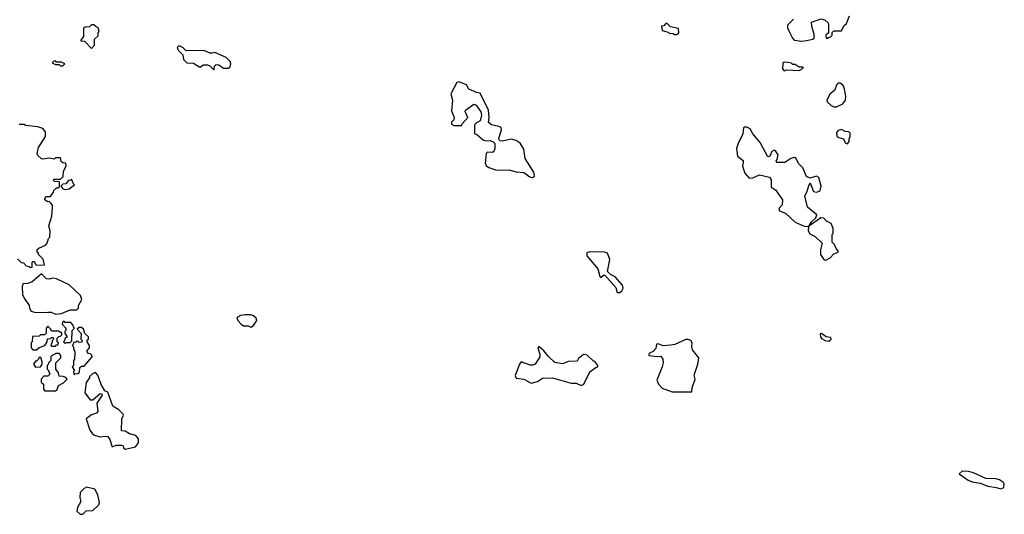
# Model space of a CAD drawing. Extents: x 1861455 to 2058065, y 200073 to 437907.
# Tile 178 of 256: x 2027359 to 2035262, y 279270 to 283240. Entities that reach past the tile are written whole.
import ezdxf

# ---------------------------------------------------------------- set-up
doc = ezdxf.new("R2010")
doc.units = 0

msp = doc.modelspace()

# ---------------------------------------------------------------- linework, layer by layer
at = {"layer": '0CON05XD'}
for points in [[(2033635, 283068), (2033675, 283073.8), (2033726.4, 283083.6), (2033737, 283093), (2033736.7, 283125), (2033717.5, 283185), (2033715, 283220), (2033793, 283247), (2033825, 283237.5), (2033847.5, 283215), (2033851.7, 283201.7), (2033850, 283135), (2033830, 283115), (2033831.7, 283091.7), (2033845, 283090), (2033851.7, 283098.3), (2033868.3, 283101.7), (2033880, 283115), (2033881.7, 283138.3), (2033895, 283150), (2033955, 283150), (2033975, 283190), (2033995, 283210), (2034019.3, 283270.7)], [(2027935, 283010), (2027960, 283035), (2027960, 283085), (2027988.3, 283111.7), (2027990, 283135), (2027997.5, 283145), (2027990, 283175), (2027971.7, 283181.7), (2027955, 283200), (2027935, 283200), (2027918.3, 283181.7), (2027885, 283180), (2027871.7, 283168.3), (2027870, 283105), (2027850, 283075), (2027850, 283070), (2027878.3, 283068.3), (2027935, 283010)], [(2032635, 283120), (2032650, 283135), (2032648.3, 283168.3), (2032583, 283183), (2032555, 283210), (2032545, 283210), (2032528.3, 283191.7), (2032511.7, 283188.3), (2032515, 283152.5), (2032565, 283140), (2032573, 283133), (2032605, 283130), (2032615, 283120), (2032635, 283120)], [(2033570, 283245), (2033522.5, 283195), (2033522.5, 283175), (2033536.7, 283145), (2033561.7, 283091.7), (2033575, 283076.7), (2033635, 283068)], [(2028920, 282840), (2028921.7, 282868.3), (2028935, 282880), (2028957, 282877), (2028995, 282850), (2029035, 282850), (2029048.3, 282861.7), (2029052.5, 282885), (2029047.5, 282905), (2029015, 282937.5), (2028925, 282977.5), (2028905, 282970), (2028885, 282972.5), (2028845, 282990), (2028815, 282992.5), (2028695, 282990), (2028670, 283015), (2028646.4, 283026.4), (2028633, 283027), (2028623, 283017), (2028630, 282995), (2028668.3, 282958.3), (2028675, 282920), (2028700, 282895), (2028755, 282890), (2028805, 282860), (2028833, 282877), (2028867, 282877), (2028885, 282870), (2028915, 282840), (2028920, 282840)], [(2027705, 282870), (2027720, 282885), (2027695, 282900), (2027655, 282900), (2027648.3, 282908.3), (2027635, 282910), (2027620, 282895), (2027645, 282880), (2027675, 282880), (2027685, 282870), (2027705, 282870)], [(2033495, 282830), (2033515, 282837.5), (2033615, 282832.5), (2033638.3, 282841.7), (2033650, 282855), (2033645, 282860), (2033615, 282860), (2033585, 282880), (2033565, 282880), (2033555, 282890), (2033525, 282897.5), (2033495, 282900), (2033485, 282890), (2033482.5, 282845), (2033495, 282830)], [(2031475, 281974), (2031490, 281985), (2031486, 282015), (2031416.1, 282126.1), (2031405, 282200), (2031375, 282250), (2031345, 282271.2), (2031305, 282280), (2031235, 282266.2), (2031216.7, 282266.7), (2031206.4, 282276.4), (2031203.9, 282286.1), (2031226, 282355), (2031223.6, 282373.6), (2031205, 282383.8), (2031146.1, 282396.1), (2031122.5, 282415), (2031126.7, 282455), (2031122.5, 282515), (2031055, 282650), (2031025, 282656), (2030965, 282683.3), (2030945, 282716.7), (2030885, 282740), (2030867.5, 282735), (2030820, 282645), (2030833.2, 282593.2), (2030825, 282507.5), (2030846.1, 282453.9), (2030843, 282437), (2030825, 282417.5), (2030825, 282402.5), (2030845, 282391.2), (2030905, 282390), (2030910, 282405), (2030956.7, 282455), (2030933.6, 282503.6), (2030937.5, 282515), (2031005, 282563.3), (2031023.9, 282553.9), (2031061.4, 282501.4), (2031065.9, 282474.1), (2031055, 282427.5), (2031025, 282412.5), (2031010, 282395), (2031010, 282325), (2031025, 282320), (2031083, 282273), (2031105, 282267.5), (2031135, 282270), (2031160.4, 282260.5), (2031173.8, 282245), (2031173.6, 282206.4), (2031165, 282182.5), (2031155, 282173.3), (2031115, 282176), (2031102.5, 282165), (2031096.1, 282086.1), (2031106.1, 282066.1), (2031124.1, 282054.1), (2031185, 282033.3), (2031285, 282033.8), (2031345, 282019.2), (2031405, 282014), (2031455, 281980), (2031475, 281974)], [(2033915, 282540), (2033965.8, 282564.2), (2033988.6, 282595), (2033989.2, 282625), (2033975.7, 282695.7), (2033966.2, 282715), (2033945, 282730.8), (2033930, 282730), (2033918.9, 282721.1), (2033898.3, 282671.7), (2033863.3, 282645), (2033837.5, 282595), (2033840, 282580), (2033871.7, 282551.7), (2033895, 282540), (2033915, 282540)], [(2027341.7, 281321.7), (2027371.7, 281291.7), (2027388.3, 281288.3), (2027410, 281265), (2027435, 281260), (2027445, 281250), (2027460, 281255), (2027460, 281295), (2027465, 281300), (2027478.3, 281298.3), (2027481.7, 281281.7), (2027495, 281270), (2027558.3, 281271.7), (2027547, 281317), (2027510, 281355), (2027510, 281365), (2027500, 281375), (2027500, 281395), (2027513, 281407), (2027565, 281430), (2027580, 281445), (2027590, 281485), (2027600, 281495), (2027602.5, 281545), (2027592.5, 281585), (2027616.4, 281663.6), (2027622.5, 281735), (2027621.7, 281751.7), (2027608.3, 281768.3), (2027595, 281780), (2027585, 281777.5), (2027570, 281785), (2027560, 281795), (2027560, 281805), (2027575, 281820), (2027605, 281820), (2027630, 281855), (2027631.7, 281868.3), (2027655, 281890), (2027665, 281890), (2027678.3, 281901.7), (2027678.3, 281938.3), (2027635, 281940), (2027630, 281955), (2027635, 281960), (2027685, 281960), (2027708.3, 281981.7), (2027710, 282025), (2027732.5, 282065), (2027728.3, 282088.3), (2027705, 282090), (2027691.7, 282101.7), (2027685, 282130), (2027645, 282130), (2027635, 282120), (2027595, 282127.5), (2027545, 282120), (2027535, 282122.5), (2027505, 282150), (2027500, 282165), (2027510, 282215), (2027566.4, 282303.6), (2027565, 282340), (2027545, 282367.5), (2027505, 282380), (2027405, 282390), (2027395, 282400), (2027355, 282400)], [(2033685, 281580), (2033700, 281590), (2033715, 281617.5), (2033749.3, 281650.7), (2033757, 281673), (2033683.3, 281735), (2033660.8, 281825), (2033678.6, 281855), (2033692.7, 281907.3), (2033705, 281930), (2033731.1, 281861.1), (2033755, 281854.4), (2033783.8, 281866.2), (2033793.3, 281905), (2033774.6, 281974.5), (2033755, 281982.9), (2033705, 281967.5), (2033675, 281981.2), (2033645, 282050), (2033610, 282085), (2033592.5, 282125), (2033585, 282130), (2033575, 282133.3), (2033550, 282125), (2033500, 282095), (2033440, 282095), (2033430, 282105), (2033442.5, 282127.5), (2033446.4, 282156.4), (2033426.4, 282186.4), (2033415, 282192.5), (2033397, 282183), (2033380, 282145), (2033365, 282140), (2033303.6, 282253.6), (2033243.9, 282323.9), (2033223, 282363), (2033195, 282377.5), (2033175, 282377.5), (2033168.3, 282371.7), (2033163.3, 282325), (2033125, 282247.5), (2033112, 282205), (2033120, 282145), (2033165, 282110), (2033167.5, 282095), (2033160, 282065), (2033179.3, 282009.3), (2033215, 281967.5), (2033245, 281970), (2033296.4, 281993.6), (2033376.7, 281975), (2033391.2, 281955), (2033390, 281895), (2033425, 281873.3), (2033481.2, 281795), (2033480, 281755), (2033452.5, 281725), (2033457.5, 281705), (2033506.1, 281686.1), (2033583.8, 281613.8), (2033655, 281583.3), (2033685, 281580)], [(2034005, 282243.8), (2034016.4, 282263.6), (2034017.5, 282285), (2034026.4, 282303.6), (2034025, 282330), (2034015, 282340), (2033985, 282342.5), (2033955, 282357.5), (2033928.8, 282351.2), (2033916.7, 282333.3), (2033917.5, 282305), (2033934.2, 282294.2), (2033972.5, 282285), (2033985, 282251.2), (2034005, 282243.8)], [(2027725, 281877.5), (2027755, 281882.5), (2027800, 281915), (2027791.7, 281921.7), (2027775, 281960), (2027768.3, 281951.7), (2027751.7, 281948.3), (2027728.3, 281921.7), (2027705, 281920), (2027690, 281905), (2027705, 281882.5), (2027725, 281877.5)], [(2033825, 281310), (2033835, 281313.3), (2033865, 281327.5), (2033895, 281360), (2033930, 281375), (2033930, 281385), (2033913, 281403), (2033900, 281435), (2033880, 281455), (2033880, 281515), (2033890, 281525), (2033890, 281565), (2033872.5, 281605), (2033835, 281622.5), (2033815, 281646.2), (2033789.3, 281650.7), (2033690, 281580), (2033688.8, 281545), (2033700.4, 281520.5), (2033745, 281500), (2033800, 281445), (2033786.4, 281393.6), (2033787.5, 281355), (2033812.5, 281315), (2033825, 281310)], [(2032175, 281050), (2032192.5, 281065), (2032202.5, 281085), (2032198.3, 281108.3), (2032140, 281175), (2032100, 281195), (2032078.3, 281218.3), (2032096.7, 281315), (2032077.5, 281365), (2032053, 281373), (2031935, 281377.5), (2031911.7, 281368.3), (2031910, 281345), (2032000.7, 281240.7), (2032015, 281180), (2032025, 281170), (2032045, 281190), (2032055, 281190), (2032145, 281090), (2032155, 281050), (2032175, 281050)], [(2027645, 280877.5), (2027695, 280882.5), (2027765, 280910), (2027818.3, 280911.7), (2027830, 280925), (2027830, 280945), (2027857, 280993), (2027847.5, 281025), (2027755, 281111.2), (2027655, 281158.8), (2027625, 281166.2), (2027595, 281156.7), (2027575, 281160), (2027535, 281200), (2027460, 281135), (2027425, 281122.5), (2027385, 281120), (2027377.5, 281095), (2027380, 281035), (2027393.8, 281005), (2027436.1, 280946.1), (2027437.5, 280925), (2027450.7, 280900.7), (2027485, 280888.8), (2027585, 280893.3), (2027611.7, 280891.7), (2027645, 280877.5)], [(2029215, 280772.5), (2029236.7, 280785), (2029261.2, 280825), (2029256, 280845), (2029235, 280864), (2029215, 280870), (2029169.6, 280870.5), (2029130, 280865), (2029107, 280853), (2029102.5, 280845), (2029110, 280825), (2029137.5, 280795), (2029155, 280782.5), (2029193, 280783), (2029215, 280772.5)], [(2027495, 280590), (2027515, 280610), (2027560, 280625), (2027580, 280655), (2027581.7, 280678.3), (2027605, 280680), (2027615, 280690), (2027628.3, 280688.3), (2027630, 280675), (2027620, 280665), (2027620, 280645), (2027611.7, 280638.3), (2027610, 280625), (2027615, 280620), (2027645, 280620), (2027655, 280630), (2027665, 280630), (2027670, 280645), (2027660, 280655), (2027660, 280685), (2027671.7, 280698.3), (2027685, 280700), (2027698.3, 280711.7), (2027698.3, 280728.3), (2027685, 280730), (2027675, 280740), (2027615, 280740), (2027610, 280755), (2027585, 280780), (2027570, 280765), (2027570, 280725), (2027558.3, 280711.7), (2027525, 280710), (2027515, 280700), (2027461.7, 280698.3), (2027460, 280655), (2027450, 280645), (2027450, 280605), (2027465, 280590), (2027495, 280590)], [(2027725, 280642.5), (2027735, 280650), (2027765, 280650), (2027778.3, 280661.7), (2027780, 280745), (2027800, 280765), (2027791.7, 280771.7), (2027788.3, 280788.3), (2027768.3, 280808.3), (2027725, 280810), (2027715, 280820), (2027701.7, 280808.3), (2027700, 280795), (2027730, 280765), (2027730, 280745), (2027721.7, 280738.3), (2027720, 280725), (2027740, 280695), (2027721.7, 280678.3), (2027718.3, 280661.7), (2027710, 280655), (2027725, 280642.5)], [(2027795, 280390), (2027801.7, 280398.3), (2027825, 280400), (2027838.3, 280411.7), (2027841.7, 280448.3), (2027855, 280460), (2027875, 280460), (2027940, 280535), (2027938.3, 280548.3), (2027928.3, 280558.3), (2027911.7, 280561.7), (2027900, 280575), (2027900, 280585), (2027920, 280605), (2027920, 280625), (2027900, 280655), (2027901.7, 280668.3), (2027910, 280675), (2027910, 280695), (2027881.7, 280721.7), (2027870, 280755), (2027855, 280770), (2027835, 280770), (2027820, 280755), (2027851.7, 280721.7), (2027850, 280675), (2027860, 280665), (2027858.3, 280651.7), (2027835, 280650), (2027828.3, 280658.3), (2027815, 280660), (2027808.3, 280651.7), (2027791.7, 280648.3), (2027788.3, 280631.7), (2027780, 280625), (2027790, 280615), (2027790, 280595), (2027800, 280585), (2027802.5, 280565), (2027800, 280515), (2027790, 280505), (2027790, 280465), (2027780, 280455), (2027800, 280425), (2027790, 280415), (2027795, 280390)], [(2032755, 280252.5), (2032757.5, 280285), (2032780, 280355), (2032773.9, 280386.1), (2032803.3, 280475), (2032810, 280525), (2032760.4, 280590.5), (2032753.3, 280615), (2032756.7, 280645), (2032746.7, 280665), (2032725, 280673.8), (2032705, 280673.3), (2032617.7, 280632.3), (2032585, 280626.7), (2032525, 280623.3), (2032485, 280637.5), (2032470, 280635), (2032465, 280600), (2032443, 280577), (2032420, 280565), (2032410, 280555), (2032410, 280545), (2032475, 280537.5), (2032505, 280540), (2032521.2, 280515), (2032523.6, 280486.4), (2032516.7, 280455), (2032473.6, 280346.4), (2032487.5, 280315), (2032515, 280282.5), (2032595, 280253.3), (2032755, 280252.5)], [(2033855, 280660.8), (2033873.3, 280675), (2033869.2, 280689.2), (2033833.6, 280693.6), (2033795, 280720), (2033785, 280717.5), (2033786.2, 280695), (2033795, 280681.2), (2033824.3, 280664.3), (2033855, 280660.8)], [(2031865, 280303.3), (2031886.7, 280315), (2031935, 280412.5), (2031985, 280450), (2032000, 280455), (2032000, 280465), (2031975, 280497.5), (2031965, 280500), (2031915, 280547.5), (2031885, 280552.5), (2031845, 280520), (2031835, 280500), (2031765, 280497.5), (2031715, 280478.8), (2031655, 280488.8), (2031605, 280533.3), (2031565, 280583.3), (2031525, 280616.7), (2031517.5, 280605), (2031534, 280555), (2031534, 280535), (2031496.2, 280475), (2031475, 280466.2), (2031456.4, 280466.4), (2031385, 280492.5), (2031370, 280475), (2031336.7, 280385), (2031345, 280363.8), (2031405, 280353.8), (2031465, 280323.3), (2031515, 280336.7), (2031555, 280362.5), (2031635, 280366.7), (2031785, 280323.8), (2031825, 280323.3), (2031865, 280303.3)], [(2027485, 280450), (2027525, 280452.5), (2027540, 280475), (2027540, 280495), (2027528.3, 280528.3), (2027515, 280530), (2027510, 280515), (2027495, 280500), (2027485, 280500), (2027470, 280475), (2027485, 280450)], [(2027645, 280260), (2027658.3, 280271.7), (2027670, 280305), (2027710, 280325), (2027740, 280355), (2027728.3, 280368.3), (2027707, 280377), (2027675, 280380), (2027670, 280405), (2027650, 280435), (2027650, 280485), (2027690, 280525), (2027690, 280545), (2027675, 280560), (2027645, 280560), (2027638.3, 280551.7), (2027621.7, 280548.3), (2027610, 280535), (2027610, 280505), (2027590, 280485), (2027588.3, 280471.7), (2027580, 280465), (2027580, 280435), (2027588.3, 280428.3), (2027600, 280395), (2027585, 280380), (2027551.7, 280378.3), (2027530, 280355), (2027531.7, 280331.7), (2027550, 280315), (2027550, 280275), (2027561.7, 280261.7), (2027645, 280260)], [(2028205, 279792.5), (2028288.8, 279811.2), (2028312.5, 279845), (2028312.5, 279875), (2028291.7, 279901.7), (2028240, 279915), (2028205, 279937.5), (2028175, 279940), (2028177.5, 280035), (2028192.5, 280065), (2028190, 280075), (2028155, 280107.5), (2028107, 280137), (2028065, 280250), (2028041.7, 280261.7), (2028011.7, 280311.7), (2027987, 280387), (2027967, 280407), (2027945, 280400), (2027920, 280375), (2027920, 280365), (2027893, 280327), (2027882.5, 280245), (2027925, 280187.5), (2027945, 280190), (2028005, 280240), (2028018.3, 280238.3), (2028020, 280225), (2027978.3, 280161.7), (2027986.1, 280093.9), (2027975, 280082.5), (2027935, 280067.5), (2027892.5, 280035), (2027922.5, 279945), (2027943.3, 279915), (2027960, 279905), (2028005, 279891.2), (2028045, 279898), (2028065, 279893.3), (2028081.7, 279871.7), (2028101.2, 279811.2), (2028134.2, 279825.8), (2028175, 279826.2), (2028189.3, 279819.3), (2028193, 279803), (2028205, 279792.5)], [(2035235, 279473.3), (2035260, 279485), (2035262.5, 279515), (2035255.9, 279525.9), (2035225, 279546.2), (2035193.6, 279553.6), (2035115, 279557.5), (2035015, 279603.3), (2034975, 279613.3), (2034923.6, 279616.4), (2034900, 279595), (2034972.5, 279545), (2035005, 279531.2), (2035069.3, 279519.3), (2035130, 279495), (2035196.4, 279486.4), (2035235, 279473.3)], [(2027865, 279270), (2027893, 279297), (2027945, 279300), (2027993.6, 279346.4), (2027998.8, 279365), (2027986.2, 279425), (2027960.7, 279470.7), (2027895, 279486.7), (2027875, 279477.5), (2027843.3, 279445), (2027841.2, 279405), (2027848.3, 279371.7), (2027823.3, 279325), (2027816.7, 279295), (2027845, 279270), (2027865, 279270)]]:
    msp.add_lwpolyline(points, dxfattribs=at)

doc.saveas('drawing.dxf')
